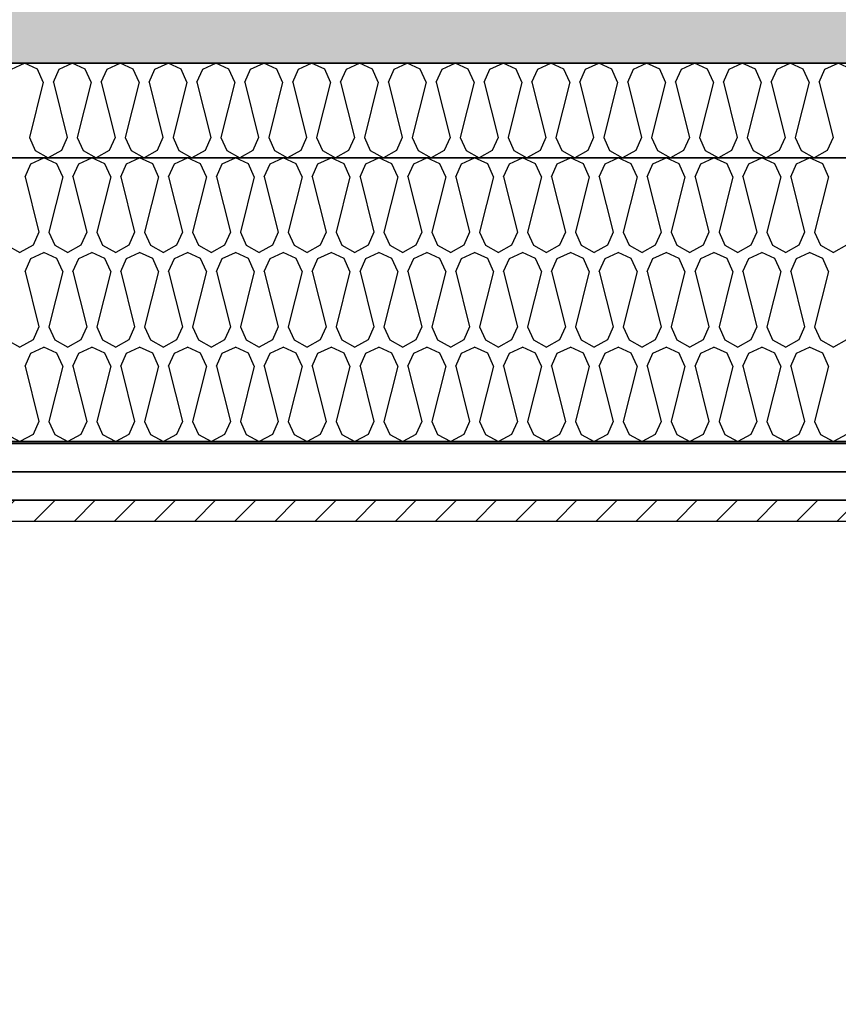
# Model space of a CAD drawing. Header units: millimetres. Extents: x -20520 to 12860, y -2780 to 10870.
# Tile 79 of 147: x -3249 to -2384, y 2025 to 3066. Entities that reach past the tile are written whole.
import ezdxf

# ---------------------------------------------------------------- set-up
doc = ezdxf.new("R2010")
doc.units = ezdxf.units.MM
doc.header["$LTSCALE"] = 0.5
doc.header["$MEASUREMENT"] = 0
doc.linetypes.add('PLINE', pattern=[0])
for name, color, linetype in [('222- Søyler  (Skravur)(Nye konstruksjoner)', 7, 'Continuous'), ('231- Bærende yttervegger (Skravur)(Nye konstruksjoner)', 7, 'Continuous'), ('251- Frittbærende dekker (Skravur)(Nye konstruksjoner)', 7, 'Continuous')]:
    doc.layers.add(name, color=color, linetype=linetype)

# ---------------------------------------------------------------- blocks, each defined once
blk = doc.blocks.new('*X12')
at = {"layer": '251- Frittbærende dekker (Skravur)(Nye konstruksjoner)', "linetype": 'PLINE'}
for p, q in [((-3237.6, 2913.5), (-3223.8, 2920)), ((-3210, 2913.5), (-3223.8, 2920)), ((-3187, 2913.5), (-3173.2, 2920)), ((-3159.4, 2913.5), (-3173.2, 2920)), ((-3136.4, 2913.5), (-3122.6, 2920)), ((-3108.8, 2913.5), (-3122.6, 2920)), ((-3085.8, 2913.5), (-3072, 2920)), ((-3058.2, 2913.5), (-3072, 2920)), ((-3035.2, 2913.5), (-3021.4, 2920)), ((-3007.6, 2913.5), (-3021.4, 2920)), ((-2984.7, 2913.5), (-2970.8, 2920)), ((-2957, 2913.5), (-2970.8, 2920)), ((-2934.1, 2913.5), (-2920.3, 2920)), ((-2906.4, 2913.5), (-2920.3, 2920)), ((-2883.5, 2913.5), (-2869.7, 2920)), ((-2855.9, 2913.5), (-2869.7, 2920)), ((-2832.9, 2913.5), (-2819.1, 2920)), ((-2805.3, 2913.5), (-2819.1, 2920)), ((-2782.3, 2913.5), (-2768.5, 2920)), ((-2754.7, 2913.5), (-2768.5, 2920)), ((-2731.7, 2913.5), (-2717.9, 2920)), ((-2704.1, 2913.5), (-2717.9, 2920)), ((-2681.1, 2913.5), (-2667.3, 2920)), ((-2653.5, 2913.5), (-2667.3, 2920)), ((-2630.5, 2913.5), (-2616.7, 2920)), ((-2602.9, 2913.5), (-2616.7, 2920)), ((-2580, 2913.5), (-2566.1, 2920)), ((-2552.3, 2913.5), (-2566.1, 2920)), ((-2529.4, 2913.5), (-2515.6, 2920)), ((-2501.7, 2913.5), (-2515.6, 2920)), ((-2478.8, 2913.5), (-2465, 2920)), ((-2451.2, 2913.5), (-2465, 2920)), ((-2428.2, 2913.5), (-2414.4, 2920)), ((-2400.6, 2913.5), (-2414.4, 2920)), ((-3243.7, 2899.9), (-3237.6, 2913.5)), ((-3203.8, 2899.9), (-3210, 2913.5)), ((-3193.2, 2899.9), (-3187, 2913.5)), ((-3153.2, 2899.9), (-3159.4, 2913.5)), ((-3142.6, 2899.9), (-3136.4, 2913.5)), ((-3102.6, 2899.9), (-3108.8, 2913.5)), ((-3092, 2899.9), (-3085.8, 2913.5)), ((-3052, 2899.9), (-3058.2, 2913.5)), ((-3041.4, 2899.9), (-3035.2, 2913.5)), ((-3001.4, 2899.9), (-3007.6, 2913.5)), ((-2990.8, 2899.9), (-2984.7, 2913.5)), ((-2950.9, 2899.9), (-2957, 2913.5)), ((-2940.2, 2899.9), (-2934.1, 2913.5)), ((-2900.3, 2899.9), (-2906.4, 2913.5)), ((-2889.6, 2899.9), (-2883.5, 2913.5)), ((-2849.7, 2899.9), (-2855.9, 2913.5)), ((-2839.1, 2899.9), (-2832.9, 2913.5)), ((-2799.1, 2899.9), (-2805.3, 2913.5)), ((-2788.5, 2899.9), (-2782.3, 2913.5)), ((-2748.5, 2899.9), (-2754.7, 2913.5)), ((-2737.9, 2899.9), (-2731.7, 2913.5)), ((-2697.9, 2899.9), (-2704.1, 2913.5)), ((-2687.3, 2899.9), (-2681.1, 2913.5)), ((-2647.3, 2899.9), (-2653.5, 2913.5)), ((-2636.7, 2899.9), (-2630.5, 2913.5)), ((-2596.8, 2899.9), (-2602.9, 2913.5)), ((-2586.1, 2899.9), (-2580, 2913.5)), ((-2546.2, 2899.9), (-2552.3, 2913.5)), ((-2535.5, 2899.9), (-2529.4, 2913.5)), ((-2495.6, 2899.9), (-2501.7, 2913.5)), ((-2485, 2899.9), (-2478.8, 2913.5)), ((-2445, 2899.9), (-2451.2, 2913.5)), ((-2434.4, 2899.9), (-2428.2, 2913.5)), ((-2394.4, 2899.9), (-2400.6, 2913.5)), ((-3243.7, 2899.9), (-3229.1, 2841.3)), ((-3203.8, 2899.9), (-3218.5, 2841.3)), ((-3193.2, 2899.9), (-3178.5, 2841.3)), ((-3153.2, 2899.9), (-3167.9, 2841.3)), ((-3142.6, 2899.9), (-3127.9, 2841.3)), ((-3102.6, 2899.9), (-3117.3, 2841.3)), ((-3092, 2899.9), (-3077.3, 2841.3)), ((-3052, 2899.9), (-3066.7, 2841.3)), ((-3041.4, 2899.9), (-3026.7, 2841.3)), ((-3001.4, 2899.9), (-3016.1, 2841.3)), ((-2990.8, 2899.9), (-2976.2, 2841.3)), ((-2950.9, 2899.9), (-2965.5, 2841.3)), ((-2940.2, 2899.9), (-2925.6, 2841.3)), ((-2900.3, 2899.9), (-2914.9, 2841.3)), ((-2889.6, 2899.9), (-2875, 2841.3)), ((-2849.7, 2899.9), (-2864.4, 2841.3)), ((-2839.1, 2899.9), (-2824.4, 2841.3)), ((-2799.1, 2899.9), (-2813.8, 2841.3)), ((-2788.5, 2899.9), (-2773.8, 2841.3)), ((-2748.5, 2899.9), (-2763.2, 2841.3)), ((-2737.9, 2899.9), (-2723.2, 2841.3)), ((-2697.9, 2899.9), (-2712.6, 2841.3)), ((-2687.3, 2899.9), (-2672.6, 2841.3)), ((-2647.3, 2899.9), (-2662, 2841.3)), ((-2636.7, 2899.9), (-2622, 2841.3)), ((-2596.8, 2899.9), (-2611.4, 2841.3)), ((-2586.1, 2899.9), (-2571.5, 2841.3)), ((-2546.2, 2899.9), (-2560.8, 2841.3)), ((-2535.5, 2899.9), (-2520.9, 2841.3)), ((-2495.6, 2899.9), (-2510.2, 2841.3)), ((-2485, 2899.9), (-2470.3, 2841.3)), ((-2445, 2899.9), (-2459.7, 2841.3)), ((-2434.4, 2899.9), (-2419.7, 2841.3)), ((-2394.4, 2899.9), (-2409.1, 2841.3)), ((-3229.1, 2841.3), (-3235.2, 2827.7)), ((-3218.5, 2841.3), (-3212.3, 2827.7)), ((-3178.5, 2841.3), (-3184.7, 2827.7)), ((-3167.9, 2841.3), (-3161.7, 2827.7)), ((-3127.9, 2841.3), (-3134.1, 2827.7)), ((-3117.3, 2841.3), (-3111.1, 2827.7)), ((-3077.3, 2841.3), (-3083.5, 2827.7)), ((-3066.7, 2841.3), (-3060.5, 2827.7)), ((-3026.7, 2841.3), (-3032.9, 2827.7)), ((-3016.1, 2841.3), (-3009.9, 2827.7)), ((-2976.2, 2841.3), (-2982.3, 2827.7)), ((-2965.5, 2841.3), (-2959.4, 2827.7)), ((-2925.6, 2841.3), (-2931.7, 2827.7)), ((-2914.9, 2841.3), (-2908.8, 2827.7)), ((-2875, 2841.3), (-2881.1, 2827.7)), ((-2864.4, 2841.3), (-2858.2, 2827.7)), ((-2824.4, 2841.3), (-2830.6, 2827.7)), ((-2813.8, 2841.3), (-2807.6, 2827.7)), ((-2773.8, 2841.3), (-2780, 2827.7)), ((-2763.2, 2841.3), (-2757, 2827.7)), ((-2723.2, 2841.3), (-2729.4, 2827.7)), ((-2712.6, 2841.3), (-2706.4, 2827.7)), ((-2672.6, 2841.3), (-2678.8, 2827.7)), ((-2662, 2841.3), (-2655.8, 2827.7)), ((-2622, 2841.3), (-2628.2, 2827.7)), ((-2611.4, 2841.3), (-2605.3, 2827.7)), ((-2571.5, 2841.3), (-2577.6, 2827.7)), ((-2560.8, 2841.3), (-2554.7, 2827.7)), ((-2520.9, 2841.3), (-2527, 2827.7)), ((-2510.2, 2841.3), (-2504.1, 2827.7)), ((-2470.3, 2841.3), (-2476.5, 2827.7)), ((-2459.7, 2841.3), (-2453.5, 2827.7)), ((-2419.7, 2841.3), (-2425.9, 2827.7)), ((-2409.1, 2841.3), (-2402.9, 2827.7)), ((-3262.9, 2827.7), (-3249.1, 2820)), ((-3235.2, 2827.7), (-3249.1, 2820)), ((-3237.6, 2813.5), (-3223.8, 2820)), ((-3210, 2813.5), (-3223.8, 2820)), ((-3212.3, 2827.7), (-3198.5, 2820)), ((-3184.7, 2827.7), (-3198.5, 2820)), ((-3187, 2813.5), (-3173.2, 2820)), ((-3159.4, 2813.5), (-3173.2, 2820)), ((-3161.7, 2827.7), (-3147.9, 2820)), ((-3134.1, 2827.7), (-3147.9, 2820)), ((-3136.4, 2813.5), (-3122.6, 2820)), ((-3108.8, 2813.5), (-3122.6, 2820)), ((-3111.1, 2827.7), (-3097.3, 2820)), ((-3083.5, 2827.7), (-3097.3, 2820)), ((-3085.8, 2813.5), (-3072, 2820)), ((-3058.2, 2813.5), (-3072, 2820)), ((-3060.5, 2827.7), (-3046.7, 2820)), ((-3032.9, 2827.7), (-3046.7, 2820)), ((-3035.2, 2813.5), (-3021.4, 2820)), ((-3007.6, 2813.5), (-3021.4, 2820)), ((-3009.9, 2827.7), (-2996.1, 2820)), ((-2982.3, 2827.7), (-2996.1, 2820)), ((-2984.7, 2813.5), (-2970.8, 2820)), ((-2957, 2813.5), (-2970.8, 2820)), ((-2959.4, 2827.7), (-2945.5, 2820)), ((-2931.7, 2827.7), (-2945.5, 2820)), ((-2934.1, 2813.5), (-2920.3, 2820)), ((-2906.4, 2813.5), (-2920.3, 2820)), ((-2908.8, 2827.7), (-2895, 2820)), ((-2881.1, 2827.7), (-2895, 2820)), ((-2883.5, 2813.5), (-2869.7, 2820)), ((-2855.9, 2813.5), (-2869.7, 2820)), ((-2858.2, 2827.7), (-2844.4, 2820)), ((-2830.6, 2827.7), (-2844.4, 2820)), ((-2832.9, 2813.5), (-2819.1, 2820)), ((-2805.3, 2813.5), (-2819.1, 2820)), ((-2807.6, 2827.7), (-2793.8, 2820)), ((-2780, 2827.7), (-2793.8, 2820)), ((-2782.3, 2813.5), (-2768.5, 2820)), ((-2754.7, 2813.5), (-2768.5, 2820)), ((-2757, 2827.7), (-2743.2, 2820)), ((-2729.4, 2827.7), (-2743.2, 2820)), ((-2731.7, 2813.5), (-2717.9, 2820)), ((-2704.1, 2813.5), (-2717.9, 2820)), ((-2706.4, 2827.7), (-2692.6, 2820)), ((-2678.8, 2827.7), (-2692.6, 2820)), ((-2681.1, 2813.5), (-2667.3, 2820)), ((-2653.5, 2813.5), (-2667.3, 2820)), ((-2655.8, 2827.7), (-2642, 2820)), ((-2628.2, 2827.7), (-2642, 2820)), ((-2630.5, 2813.5), (-2616.7, 2820)), ((-2602.9, 2813.5), (-2616.7, 2820)), ((-2605.3, 2827.7), (-2591.4, 2820)), ((-2577.6, 2827.7), (-2591.4, 2820)), ((-2580, 2813.5), (-2566.1, 2820)), ((-2552.3, 2813.5), (-2566.1, 2820)), ((-2554.7, 2827.7), (-2540.9, 2820)), ((-2527, 2827.7), (-2540.9, 2820)), ((-2529.4, 2813.5), (-2515.6, 2820)), ((-2501.7, 2813.5), (-2515.6, 2820)), ((-2504.1, 2827.7), (-2490.3, 2820)), ((-2476.5, 2827.7), (-2490.3, 2820)), ((-2478.8, 2813.5), (-2465, 2820)), ((-2451.2, 2813.5), (-2465, 2820)), ((-2453.5, 2827.7), (-2439.7, 2820)), ((-2425.9, 2827.7), (-2439.7, 2820)), ((-2428.2, 2813.5), (-2414.4, 2820)), ((-2400.6, 2813.5), (-2414.4, 2820)), ((-2402.9, 2827.7), (-2389.1, 2820)), ((-2375.3, 2827.7), (-2389.1, 2820)), ((-3243.7, 2799.9), (-3237.6, 2813.5)), ((-3203.8, 2799.9), (-3210, 2813.5)), ((-3193.2, 2799.9), (-3187, 2813.5)), ((-3153.2, 2799.9), (-3159.4, 2813.5)), ((-3142.6, 2799.9), (-3136.4, 2813.5)), ((-3102.6, 2799.9), (-3108.8, 2813.5)), ((-3092, 2799.9), (-3085.8, 2813.5)), ((-3052, 2799.9), (-3058.2, 2813.5)), ((-3041.4, 2799.9), (-3035.2, 2813.5)), ((-3001.4, 2799.9), (-3007.6, 2813.5)), ((-2990.8, 2799.9), (-2984.7, 2813.5)), ((-2950.9, 2799.9), (-2957, 2813.5)), ((-2940.2, 2799.9), (-2934.1, 2813.5)), ((-2900.3, 2799.9), (-2906.4, 2813.5)), ((-2889.6, 2799.9), (-2883.5, 2813.5)), ((-2849.7, 2799.9), (-2855.9, 2813.5)), ((-2839.1, 2799.9), (-2832.9, 2813.5)), ((-2799.1, 2799.9), (-2805.3, 2813.5)), ((-2788.5, 2799.9), (-2782.3, 2813.5)), ((-2748.5, 2799.9), (-2754.7, 2813.5)), ((-2737.9, 2799.9), (-2731.7, 2813.5)), ((-2697.9, 2799.9), (-2704.1, 2813.5)), ((-2687.3, 2799.9), (-2681.1, 2813.5)), ((-2647.3, 2799.9), (-2653.5, 2813.5)), ((-2636.7, 2799.9), (-2630.5, 2813.5)), ((-2596.8, 2799.9), (-2602.9, 2813.5)), ((-2586.1, 2799.9), (-2580, 2813.5)), ((-2546.2, 2799.9), (-2552.3, 2813.5)), ((-2535.5, 2799.9), (-2529.4, 2813.5)), ((-2495.6, 2799.9), (-2501.7, 2813.5)), ((-2485, 2799.9), (-2478.8, 2813.5)), ((-2445, 2799.9), (-2451.2, 2813.5)), ((-2434.4, 2799.9), (-2428.2, 2813.5)), ((-2394.4, 2799.9), (-2400.6, 2813.5)), ((-3243.7, 2799.9), (-3229.1, 2741.3)), ((-3203.8, 2799.9), (-3218.5, 2741.3)), ((-3193.2, 2799.9), (-3178.5, 2741.3)), ((-3153.2, 2799.9), (-3167.9, 2741.3)), ((-3142.6, 2799.9), (-3127.9, 2741.3)), ((-3102.6, 2799.9), (-3117.3, 2741.3)), ((-3092, 2799.9), (-3077.3, 2741.3)), ((-3052, 2799.9), (-3066.7, 2741.3)), ((-3041.4, 2799.9), (-3026.7, 2741.3)), ((-3001.4, 2799.9), (-3016.1, 2741.3)), ((-2990.8, 2799.9), (-2976.2, 2741.3)), ((-2950.9, 2799.9), (-2965.5, 2741.3)), ((-2940.2, 2799.9), (-2925.6, 2741.3)), ((-2900.3, 2799.9), (-2914.9, 2741.3)), ((-2889.6, 2799.9), (-2875, 2741.3)), ((-2849.7, 2799.9), (-2864.4, 2741.3)), ((-2839.1, 2799.9), (-2824.4, 2741.3)), ((-2799.1, 2799.9), (-2813.8, 2741.3)), ((-2788.5, 2799.9), (-2773.8, 2741.3)), ((-2748.5, 2799.9), (-2763.2, 2741.3)), ((-2737.9, 2799.9), (-2723.2, 2741.3)), ((-2697.9, 2799.9), (-2712.6, 2741.3)), ((-2687.3, 2799.9), (-2672.6, 2741.3)), ((-2647.3, 2799.9), (-2662, 2741.3)), ((-2636.7, 2799.9), (-2622, 2741.3)), ((-2596.8, 2799.9), (-2611.4, 2741.3)), ((-2586.1, 2799.9), (-2571.5, 2741.3)), ((-2546.2, 2799.9), (-2560.8, 2741.3)), ((-2535.5, 2799.9), (-2520.9, 2741.3)), ((-2495.6, 2799.9), (-2510.2, 2741.3)), ((-2485, 2799.9), (-2470.3, 2741.3)), ((-2445, 2799.9), (-2459.7, 2741.3)), ((-2434.4, 2799.9), (-2419.7, 2741.3)), ((-2394.4, 2799.9), (-2409.1, 2741.3)), ((-3229.1, 2741.3), (-3235.2, 2727.7)), ((-3218.5, 2741.3), (-3212.3, 2727.7)), ((-3178.5, 2741.3), (-3184.7, 2727.7)), ((-3167.9, 2741.3), (-3161.7, 2727.7)), ((-3127.9, 2741.3), (-3134.1, 2727.7)), ((-3117.3, 2741.3), (-3111.1, 2727.7)), ((-3077.3, 2741.3), (-3083.5, 2727.7)), ((-3066.7, 2741.3), (-3060.5, 2727.7)), ((-3026.7, 2741.3), (-3032.9, 2727.7)), ((-3016.1, 2741.3), (-3009.9, 2727.7)), ((-2976.2, 2741.3), (-2982.3, 2727.7)), ((-2965.5, 2741.3), (-2959.4, 2727.7)), ((-2925.6, 2741.3), (-2931.7, 2727.7)), ((-2914.9, 2741.3), (-2908.8, 2727.7)), ((-2875, 2741.3), (-2881.1, 2727.7)), ((-2864.4, 2741.3), (-2858.2, 2727.7)), ((-2824.4, 2741.3), (-2830.6, 2727.7)), ((-2813.8, 2741.3), (-2807.6, 2727.7)), ((-2773.8, 2741.3), (-2780, 2727.7)), ((-2763.2, 2741.3), (-2757, 2727.7)), ((-2723.2, 2741.3), (-2729.4, 2727.7)), ((-2712.6, 2741.3), (-2706.4, 2727.7)), ((-2672.6, 2741.3), (-2678.8, 2727.7)), ((-2662, 2741.3), (-2655.8, 2727.7)), ((-2622, 2741.3), (-2628.2, 2727.7)), ((-2611.4, 2741.3), (-2605.3, 2727.7)), ((-2571.5, 2741.3), (-2577.6, 2727.7)), ((-2560.8, 2741.3), (-2554.7, 2727.7)), ((-2520.9, 2741.3), (-2527, 2727.7)), ((-2510.2, 2741.3), (-2504.1, 2727.7)), ((-2470.3, 2741.3), (-2476.5, 2727.7)), ((-2459.7, 2741.3), (-2453.5, 2727.7)), ((-2419.7, 2741.3), (-2425.9, 2727.7)), ((-2409.1, 2741.3), (-2402.9, 2727.7)), ((-3262.9, 2727.7), (-3249.1, 2720)), ((-3235.2, 2727.7), (-3249.1, 2720)), ((-3212.3, 2727.7), (-3198.5, 2720)), ((-3184.7, 2727.7), (-3198.5, 2720)), ((-3161.7, 2727.7), (-3147.9, 2720)), ((-3134.1, 2727.7), (-3147.9, 2720)), ((-3111.1, 2727.7), (-3097.3, 2720)), ((-3083.5, 2727.7), (-3097.3, 2720)), ((-3060.5, 2727.7), (-3046.7, 2720)), ((-3032.9, 2727.7), (-3046.7, 2720)), ((-3009.9, 2727.7), (-2996.1, 2720)), ((-2982.3, 2727.7), (-2996.1, 2720)), ((-2959.4, 2727.7), (-2945.5, 2720)), ((-2931.7, 2727.7), (-2945.5, 2720)), ((-2908.8, 2727.7), (-2895, 2720)), ((-2881.1, 2727.7), (-2895, 2720)), ((-2858.2, 2727.7), (-2844.4, 2720)), ((-2830.6, 2727.7), (-2844.4, 2720)), ((-2807.6, 2727.7), (-2793.8, 2720)), ((-2780, 2727.7), (-2793.8, 2720)), ((-2757, 2727.7), (-2743.2, 2720)), ((-2729.4, 2727.7), (-2743.2, 2720)), ((-2706.4, 2727.7), (-2692.6, 2720)), ((-2678.8, 2727.7), (-2692.6, 2720)), ((-2655.8, 2727.7), (-2642, 2720)), ((-2628.2, 2727.7), (-2642, 2720)), ((-2605.3, 2727.7), (-2591.4, 2720)), ((-2577.6, 2727.7), (-2591.4, 2720)), ((-2554.7, 2727.7), (-2540.9, 2720)), ((-2527, 2727.7), (-2540.9, 2720)), ((-2504.1, 2727.7), (-2490.3, 2720)), ((-2476.5, 2727.7), (-2490.3, 2720)), ((-2453.5, 2727.7), (-2439.7, 2720)), ((-2425.9, 2727.7), (-2439.7, 2720)), ((-2402.9, 2727.7), (-2389.1, 2720)), ((-2375.3, 2727.7), (-2389.1, 2720)), ((-3237.6, 2713.5), (-3223.8, 2720)), ((-3210, 2713.5), (-3223.8, 2720)), ((-3187, 2713.5), (-3173.2, 2720)), ((-3159.4, 2713.5), (-3173.2, 2720)), ((-3136.4, 2713.5), (-3122.6, 2720)), ((-3108.8, 2713.5), (-3122.6, 2720)), ((-3085.8, 2713.5), (-3072, 2720)), ((-3058.2, 2713.5), (-3072, 2720)), ((-3035.2, 2713.5), (-3021.4, 2720)), ((-3007.6, 2713.5), (-3021.4, 2720)), ((-2984.7, 2713.5), (-2970.8, 2720)), ((-2957, 2713.5), (-2970.8, 2720)), ((-2934.1, 2713.5), (-2920.3, 2720)), ((-2906.4, 2713.5), (-2920.3, 2720)), ((-2883.5, 2713.5), (-2869.7, 2720)), ((-2855.9, 2713.5), (-2869.7, 2720)), ((-2832.9, 2713.5), (-2819.1, 2720)), ((-2805.3, 2713.5), (-2819.1, 2720)), ((-2782.3, 2713.5), (-2768.5, 2720)), ((-2754.7, 2713.5), (-2768.5, 2720)), ((-2731.7, 2713.5), (-2717.9, 2720)), ((-2704.1, 2713.5), (-2717.9, 2720)), ((-2681.1, 2713.5), (-2667.3, 2720)), ((-2653.5, 2713.5), (-2667.3, 2720)), ((-2630.5, 2713.5), (-2616.7, 2720)), ((-2602.9, 2713.5), (-2616.7, 2720)), ((-2580, 2713.5), (-2566.1, 2720)), ((-2552.3, 2713.5), (-2566.1, 2720)), ((-2529.4, 2713.5), (-2515.6, 2720)), ((-2501.7, 2713.5), (-2515.6, 2720)), ((-2478.8, 2713.5), (-2465, 2720)), ((-2451.2, 2713.5), (-2465, 2720)), ((-2428.2, 2713.5), (-2414.4, 2720)), ((-2400.6, 2713.5), (-2414.4, 2720)), ((-3243.7, 2699.9), (-3237.6, 2713.5)), ((-3203.8, 2699.9), (-3210, 2713.5)), ((-3193.2, 2699.9), (-3187, 2713.5)), ((-3153.2, 2699.9), (-3159.4, 2713.5)), ((-3142.6, 2699.9), (-3136.4, 2713.5)), ((-3102.6, 2699.9), (-3108.8, 2713.5)), ((-3092, 2699.9), (-3085.8, 2713.5)), ((-3052, 2699.9), (-3058.2, 2713.5)), ((-3041.4, 2699.9), (-3035.2, 2713.5)), ((-3001.4, 2699.9), (-3007.6, 2713.5)), ((-2990.8, 2699.9), (-2984.7, 2713.5)), ((-2950.9, 2699.9), (-2957, 2713.5)), ((-2940.2, 2699.9), (-2934.1, 2713.5)), ((-2900.3, 2699.9), (-2906.4, 2713.5)), ((-2889.6, 2699.9), (-2883.5, 2713.5)), ((-2849.7, 2699.9), (-2855.9, 2713.5)), ((-2839.1, 2699.9), (-2832.9, 2713.5)), ((-2799.1, 2699.9), (-2805.3, 2713.5)), ((-2788.5, 2699.9), (-2782.3, 2713.5)), ((-2748.5, 2699.9), (-2754.7, 2713.5)), ((-2737.9, 2699.9), (-2731.7, 2713.5)), ((-2697.9, 2699.9), (-2704.1, 2713.5)), ((-2687.3, 2699.9), (-2681.1, 2713.5)), ((-2647.3, 2699.9), (-2653.5, 2713.5)), ((-2636.7, 2699.9), (-2630.5, 2713.5)), ((-2596.8, 2699.9), (-2602.9, 2713.5)), ((-2586.1, 2699.9), (-2580, 2713.5)), ((-2546.2, 2699.9), (-2552.3, 2713.5)), ((-2535.5, 2699.9), (-2529.4, 2713.5)), ((-2495.6, 2699.9), (-2501.7, 2713.5)), ((-2485, 2699.9), (-2478.8, 2713.5)), ((-2445, 2699.9), (-2451.2, 2713.5)), ((-2434.4, 2699.9), (-2428.2, 2713.5)), ((-2394.4, 2699.9), (-2400.6, 2713.5)), ((-3243.7, 2699.9), (-3229.1, 2641.3)), ((-3203.8, 2699.9), (-3218.5, 2641.3)), ((-3193.2, 2699.9), (-3178.5, 2641.3)), ((-3153.2, 2699.9), (-3167.9, 2641.3)), ((-3142.6, 2699.9), (-3127.9, 2641.3)), ((-3102.6, 2699.9), (-3117.3, 2641.3)), ((-3092, 2699.9), (-3077.3, 2641.3)), ((-3052, 2699.9), (-3066.7, 2641.3)), ((-3041.4, 2699.9), (-3026.7, 2641.3)), ((-3001.4, 2699.9), (-3016.1, 2641.3)), ((-2990.8, 2699.9), (-2976.2, 2641.3)), ((-2950.9, 2699.9), (-2965.5, 2641.3)), ((-2940.2, 2699.9), (-2925.6, 2641.3)), ((-2900.3, 2699.9), (-2914.9, 2641.3)), ((-2889.6, 2699.9), (-2875, 2641.3)), ((-2849.7, 2699.9), (-2864.4, 2641.3)), ((-2839.1, 2699.9), (-2824.4, 2641.3)), ((-2799.1, 2699.9), (-2813.8, 2641.3)), ((-2788.5, 2699.9), (-2773.8, 2641.3)), ((-2748.5, 2699.9), (-2763.2, 2641.3)), ((-2737.9, 2699.9), (-2723.2, 2641.3)), ((-2697.9, 2699.9), (-2712.6, 2641.3)), ((-2687.3, 2699.9), (-2672.6, 2641.3)), ((-2647.3, 2699.9), (-2662, 2641.3)), ((-2636.7, 2699.9), (-2622, 2641.3)), ((-2596.8, 2699.9), (-2611.4, 2641.3)), ((-2586.1, 2699.9), (-2571.5, 2641.3)), ((-2546.2, 2699.9), (-2560.8, 2641.3)), ((-2535.5, 2699.9), (-2520.9, 2641.3)), ((-2495.6, 2699.9), (-2510.2, 2641.3)), ((-2485, 2699.9), (-2470.3, 2641.3)), ((-2445, 2699.9), (-2459.7, 2641.3)), ((-2434.4, 2699.9), (-2419.7, 2641.3)), ((-2394.4, 2699.9), (-2409.1, 2641.3)), ((-3229.1, 2641.3), (-3235.2, 2627.7)), ((-3218.5, 2641.3), (-3212.3, 2627.7)), ((-3178.5, 2641.3), (-3184.7, 2627.7)), ((-3167.9, 2641.3), (-3161.7, 2627.7)), ((-3127.9, 2641.3), (-3134.1, 2627.7)), ((-3117.3, 2641.3), (-3111.1, 2627.7)), ((-3077.3, 2641.3), (-3083.5, 2627.7)), ((-3066.7, 2641.3), (-3060.5, 2627.7)), ((-3026.7, 2641.3), (-3032.9, 2627.7)), ((-3016.1, 2641.3), (-3009.9, 2627.7)), ((-2976.2, 2641.3), (-2982.3, 2627.7)), ((-2965.5, 2641.3), (-2959.4, 2627.7)), ((-2925.6, 2641.3), (-2931.7, 2627.7)), ((-2914.9, 2641.3), (-2908.8, 2627.7)), ((-2875, 2641.3), (-2881.1, 2627.7)), ((-2864.4, 2641.3), (-2858.2, 2627.7)), ((-2824.4, 2641.3), (-2830.6, 2627.7)), ((-2813.8, 2641.3), (-2807.6, 2627.7)), ((-2773.8, 2641.3), (-2780, 2627.7)), ((-2763.2, 2641.3), (-2757, 2627.7)), ((-2723.2, 2641.3), (-2729.4, 2627.7)), ((-2712.6, 2641.3), (-2706.4, 2627.7)), ((-2672.6, 2641.3), (-2678.8, 2627.7)), ((-2662, 2641.3), (-2655.8, 2627.7)), ((-2622, 2641.3), (-2628.2, 2627.7)), ((-2611.4, 2641.3), (-2605.3, 2627.7)), ((-2571.5, 2641.3), (-2577.6, 2627.7)), ((-2560.8, 2641.3), (-2554.7, 2627.7)), ((-2520.9, 2641.3), (-2527, 2627.7)), ((-2510.2, 2641.3), (-2504.1, 2627.7)), ((-2470.3, 2641.3), (-2476.5, 2627.7)), ((-2459.7, 2641.3), (-2453.5, 2627.7)), ((-2419.7, 2641.3), (-2425.9, 2627.7)), ((-2409.1, 2641.3), (-2402.9, 2627.7)), ((-3262.9, 2627.7), (-3249.1, 2620)), ((-3235.2, 2627.7), (-3249.1, 2620)), ((-3212.3, 2627.7), (-3198.5, 2620)), ((-3184.7, 2627.7), (-3198.5, 2620)), ((-3161.7, 2627.7), (-3147.9, 2620)), ((-3134.1, 2627.7), (-3147.9, 2620)), ((-3111.1, 2627.7), (-3097.3, 2620)), ((-3083.5, 2627.7), (-3097.3, 2620)), ((-3060.5, 2627.7), (-3046.7, 2620)), ((-3032.9, 2627.7), (-3046.7, 2620)), ((-3009.9, 2627.7), (-2996.1, 2620)), ((-2982.3, 2627.7), (-2996.1, 2620)), ((-2959.4, 2627.7), (-2945.5, 2620)), ((-2931.7, 2627.7), (-2945.5, 2620)), ((-2908.8, 2627.7), (-2895, 2620)), ((-2881.1, 2627.7), (-2895, 2620)), ((-2858.2, 2627.7), (-2844.4, 2620)), ((-2830.6, 2627.7), (-2844.4, 2620)), ((-2807.6, 2627.7), (-2793.8, 2620)), ((-2780, 2627.7), (-2793.8, 2620)), ((-2757, 2627.7), (-2743.2, 2620)), ((-2729.4, 2627.7), (-2743.2, 2620)), ((-2706.4, 2627.7), (-2692.6, 2620)), ((-2678.8, 2627.7), (-2692.6, 2620)), ((-2655.8, 2627.7), (-2642, 2620)), ((-2628.2, 2627.7), (-2642, 2620)), ((-2605.3, 2627.7), (-2591.4, 2620)), ((-2577.6, 2627.7), (-2591.4, 2620)), ((-2554.7, 2627.7), (-2540.9, 2620)), ((-2527, 2627.7), (-2540.9, 2620)), ((-2504.1, 2627.7), (-2490.3, 2620)), ((-2476.5, 2627.7), (-2490.3, 2620)), ((-2453.5, 2627.7), (-2439.7, 2620)), ((-2425.9, 2627.7), (-2439.7, 2620)), ((-2402.9, 2627.7), (-2389.1, 2620)), ((-2375.3, 2627.7), (-2389.1, 2620))]:
    blk.add_line(p, q, dxfattribs=at)
blk = doc.blocks.new('*X17')
at = {"layer": '251- Frittbærende dekker (Skravur)(Nye konstruksjoner)', "linetype": 'PLINE'}
for p, q in [((-3258.2, 3013.5), (-3244.4, 3020)), ((-3230.6, 3013.5), (-3244.4, 3020)), ((-3207.6, 3013.5), (-3193.8, 3020)), ((-3180, 3013.5), (-3193.8, 3020)), ((-3157, 3013.5), (-3143.2, 3020)), ((-3129.4, 3013.5), (-3143.2, 3020)), ((-3106.4, 3013.5), (-3092.6, 3020)), ((-3078.8, 3013.5), (-3092.6, 3020)), ((-3055.9, 3013.5), (-3042, 3020)), ((-3028.2, 3013.5), (-3042, 3020)), ((-3005.3, 3013.5), (-2991.4, 3020)), ((-2977.6, 3013.5), (-2991.4, 3020)), ((-2954.7, 3013.5), (-2940.9, 3020)), ((-2927, 3013.5), (-2940.9, 3020)), ((-2904.1, 3013.5), (-2890.3, 3020)), ((-2876.5, 3013.5), (-2890.3, 3020)), ((-2853.5, 3013.5), (-2839.7, 3020)), ((-2825.9, 3013.5), (-2839.7, 3020)), ((-2802.9, 3013.5), (-2789.1, 3020)), ((-2775.3, 3013.5), (-2789.1, 3020)), ((-2752.3, 3013.5), (-2738.5, 3020)), ((-2724.7, 3013.5), (-2738.5, 3020)), ((-2701.7, 3013.5), (-2687.9, 3020)), ((-2674.1, 3013.5), (-2687.9, 3020)), ((-2651.2, 3013.5), (-2637.3, 3020)), ((-2623.5, 3013.5), (-2637.3, 3020)), ((-2600.6, 3013.5), (-2586.8, 3020)), ((-2572.9, 3013.5), (-2586.8, 3020)), ((-2550, 3013.5), (-2536.2, 3020)), ((-2522.4, 3013.5), (-2536.2, 3020)), ((-2499.4, 3013.5), (-2485.6, 3020)), ((-2471.8, 3013.5), (-2485.6, 3020)), ((-2448.8, 3013.5), (-2435, 3020)), ((-2421.2, 3013.5), (-2435, 3020)), ((-2398.2, 3013.5), (-2384.4, 3020)), ((-2370.6, 3013.5), (-2384.4, 3020)), ((-3224.4, 2999.9), (-3230.6, 3013.5)), ((-3213.8, 2999.9), (-3207.6, 3013.5)), ((-3173.8, 2999.9), (-3180, 3013.5)), ((-3163.2, 2999.9), (-3157, 3013.5)), ((-3123.2, 2999.9), (-3129.4, 3013.5)), ((-3112.6, 2999.9), (-3106.4, 3013.5)), ((-3072.6, 2999.9), (-3078.8, 3013.5)), ((-3062, 2999.9), (-3055.9, 3013.5)), ((-3022.1, 2999.9), (-3028.2, 3013.5)), ((-3011.4, 2999.9), (-3005.3, 3013.5)), ((-2971.5, 2999.9), (-2977.6, 3013.5)), ((-2960.8, 2999.9), (-2954.7, 3013.5)), ((-2920.9, 2999.9), (-2927, 3013.5)), ((-2910.3, 2999.9), (-2904.1, 3013.5)), ((-2870.3, 2999.9), (-2876.5, 3013.5)), ((-2859.7, 2999.9), (-2853.5, 3013.5)), ((-2819.7, 2999.9), (-2825.9, 3013.5)), ((-2809.1, 2999.9), (-2802.9, 3013.5)), ((-2769.1, 2999.9), (-2775.3, 3013.5)), ((-2758.5, 2999.9), (-2752.3, 3013.5)), ((-2718.5, 2999.9), (-2724.7, 3013.5)), ((-2707.9, 2999.9), (-2701.7, 3013.5)), ((-2668, 2999.9), (-2674.1, 3013.5)), ((-2657.3, 2999.9), (-2651.2, 3013.5)), ((-2617.4, 2999.9), (-2623.5, 3013.5)), ((-2606.7, 2999.9), (-2600.6, 3013.5)), ((-2566.8, 2999.9), (-2572.9, 3013.5)), ((-2556.2, 2999.9), (-2550, 3013.5)), ((-2516.2, 2999.9), (-2522.4, 3013.5)), ((-2505.6, 2999.9), (-2499.4, 3013.5)), ((-2465.6, 2999.9), (-2471.8, 3013.5)), ((-2455, 2999.9), (-2448.8, 3013.5)), ((-2415, 2999.9), (-2421.2, 3013.5)), ((-2404.4, 2999.9), (-2398.2, 3013.5)), ((-3224.4, 2999.9), (-3239.1, 2941.3)), ((-3213.8, 2999.9), (-3199.1, 2941.3)), ((-3173.8, 2999.9), (-3188.5, 2941.3)), ((-3163.2, 2999.9), (-3148.5, 2941.3)), ((-3123.2, 2999.9), (-3137.9, 2941.3)), ((-3112.6, 2999.9), (-3097.9, 2941.3)), ((-3072.6, 2999.9), (-3087.3, 2941.3)), ((-3062, 2999.9), (-3047.3, 2941.3)), ((-3022.1, 2999.9), (-3036.7, 2941.3)), ((-3011.4, 2999.9), (-2996.8, 2941.3)), ((-2971.5, 2999.9), (-2986.1, 2941.3)), ((-2960.8, 2999.9), (-2946.2, 2941.3)), ((-2920.9, 2999.9), (-2935.5, 2941.3)), ((-2910.3, 2999.9), (-2895.6, 2941.3)), ((-2870.3, 2999.9), (-2885, 2941.3)), ((-2859.7, 2999.9), (-2845, 2941.3)), ((-2819.7, 2999.9), (-2834.4, 2941.3)), ((-2809.1, 2999.9), (-2794.4, 2941.3)), ((-2769.1, 2999.9), (-2783.8, 2941.3)), ((-2758.5, 2999.9), (-2743.8, 2941.3)), ((-2718.5, 2999.9), (-2733.2, 2941.3)), ((-2707.9, 2999.9), (-2693.2, 2941.3)), ((-2668, 2999.9), (-2682.6, 2941.3)), ((-2657.3, 2999.9), (-2642.7, 2941.3)), ((-2617.4, 2999.9), (-2632, 2941.3)), ((-2606.7, 2999.9), (-2592.1, 2941.3)), ((-2566.8, 2999.9), (-2581.4, 2941.3)), ((-2556.2, 2999.9), (-2541.5, 2941.3)), ((-2516.2, 2999.9), (-2530.9, 2941.3)), ((-2505.6, 2999.9), (-2490.9, 2941.3)), ((-2465.6, 2999.9), (-2480.3, 2941.3)), ((-2455, 2999.9), (-2440.3, 2941.3)), ((-2415, 2999.9), (-2429.7, 2941.3)), ((-2404.4, 2999.9), (-2389.7, 2941.3)), ((-3239.1, 2941.3), (-3232.9, 2927.7)), ((-3199.1, 2941.3), (-3205.3, 2927.7)), ((-3188.5, 2941.3), (-3182.3, 2927.7)), ((-3148.5, 2941.3), (-3154.7, 2927.7)), ((-3137.9, 2941.3), (-3131.7, 2927.7)), ((-3097.9, 2941.3), (-3104.1, 2927.7)), ((-3087.3, 2941.3), (-3081.1, 2927.7)), ((-3047.3, 2941.3), (-3053.5, 2927.7)), ((-3036.7, 2941.3), (-3030.6, 2927.7)), ((-2996.8, 2941.3), (-3002.9, 2927.7)), ((-2986.1, 2941.3), (-2980, 2927.7)), ((-2946.2, 2941.3), (-2952.3, 2927.7)), ((-2935.5, 2941.3), (-2929.4, 2927.7)), ((-2895.6, 2941.3), (-2901.8, 2927.7)), ((-2885, 2941.3), (-2878.8, 2927.7)), ((-2845, 2941.3), (-2851.2, 2927.7)), ((-2834.4, 2941.3), (-2828.2, 2927.7)), ((-2794.4, 2941.3), (-2800.6, 2927.7)), ((-2783.8, 2941.3), (-2777.6, 2927.7)), ((-2743.8, 2941.3), (-2750, 2927.7)), ((-2733.2, 2941.3), (-2727, 2927.7)), ((-2693.2, 2941.3), (-2699.4, 2927.7)), ((-2682.6, 2941.3), (-2676.5, 2927.7)), ((-2642.7, 2941.3), (-2648.8, 2927.7)), ((-2632, 2941.3), (-2625.9, 2927.7)), ((-2592.1, 2941.3), (-2598.2, 2927.7)), ((-2581.4, 2941.3), (-2575.3, 2927.7)), ((-2541.5, 2941.3), (-2547.7, 2927.7)), ((-2530.9, 2941.3), (-2524.7, 2927.7)), ((-2490.9, 2941.3), (-2497.1, 2927.7)), ((-2480.3, 2941.3), (-2474.1, 2927.7)), ((-2440.3, 2941.3), (-2446.5, 2927.7)), ((-2429.7, 2941.3), (-2423.5, 2927.7)), ((-2389.7, 2941.3), (-2395.9, 2927.7)), ((-3232.9, 2927.7), (-3219.1, 2920)), ((-3205.3, 2927.7), (-3219.1, 2920)), ((-3182.3, 2927.7), (-3168.5, 2920)), ((-3154.7, 2927.7), (-3168.5, 2920)), ((-3131.7, 2927.7), (-3117.9, 2920)), ((-3104.1, 2927.7), (-3117.9, 2920)), ((-3081.1, 2927.7), (-3067.3, 2920)), ((-3053.5, 2927.7), (-3067.3, 2920)), ((-3030.6, 2927.7), (-3016.7, 2920)), ((-3002.9, 2927.7), (-3016.7, 2920)), ((-2980, 2927.7), (-2966.2, 2920)), ((-2952.3, 2927.7), (-2966.2, 2920)), ((-2929.4, 2927.7), (-2915.6, 2920)), ((-2901.8, 2927.7), (-2915.6, 2920)), ((-2878.8, 2927.7), (-2865, 2920)), ((-2851.2, 2927.7), (-2865, 2920)), ((-2828.2, 2927.7), (-2814.4, 2920)), ((-2800.6, 2927.7), (-2814.4, 2920)), ((-2777.6, 2927.7), (-2763.8, 2920)), ((-2750, 2927.7), (-2763.8, 2920)), ((-2727, 2927.7), (-2713.2, 2920)), ((-2699.4, 2927.7), (-2713.2, 2920)), ((-2676.5, 2927.7), (-2662.6, 2920)), ((-2648.8, 2927.7), (-2662.6, 2920)), ((-2625.9, 2927.7), (-2612.1, 2920)), ((-2598.2, 2927.7), (-2612.1, 2920)), ((-2575.3, 2927.7), (-2561.5, 2920)), ((-2547.7, 2927.7), (-2561.5, 2920)), ((-2524.7, 2927.7), (-2510.9, 2920)), ((-2497.1, 2927.7), (-2510.9, 2920)), ((-2474.1, 2927.7), (-2460.3, 2920)), ((-2446.5, 2927.7), (-2460.3, 2920)), ((-2423.5, 2927.7), (-2409.7, 2920)), ((-2395.9, 2927.7), (-2409.7, 2920))]:
    blk.add_line(p, q, dxfattribs=at)

msp = doc.modelspace()

# ---------------------------------------------------------------- hatches: boundary and pattern name
at = {"layer": '251- Frittbærende dekker (Skravur)(Nye konstruksjoner)', "linetype": 'Continuous'}
h = msp.add_hatch(dxfattribs=at)
h.set_pattern_fill('Betong_strukturell', color=256, style=0, pattern_type=2)
h.set_pattern_definition([(0, (54676.57, -1999), (0, 311.7692), [30, -150]), (0, (54766.57, -1843.1), (0, 311.7692), [30, -150]), (60, (54676.57, -1999), (-270, 155.8846), [30, -150]), (60, (54856.57, -1999), (-270, 155.8846), [30, -150]), (120, (54706.57, -1999), (270, 155.8846), [30, -150]), (120, (54886.57, -1999), (270, 155.8846), [30, -150]), (0, (54676.57, -1969), (0, 60), [0, -60, 0, -90.000004]), (45, (54706.57, -1969), (-42.42641, 42.42641), [0, -45, 0, -75.000003])])
h.paths.add_polyline_path([(-13000, 3020), (-150, 3020), (-150, 3300), (-13000, 3300)])
h = msp.add_hatch(dxfattribs=at)
h.set_pattern_fill('Prikker_tett', color=256, style=0, pattern_type=2)
h.set_pattern_definition([(0, (0, 0), (0, 43.30127), [0, -25]), (0, (12.5, 21.65), (0, 43.30127), [0, -25])])
h.paths.add_polyline_path([(-5100, 2618), (-150, 2618), (-150, 2620), (-5100, 2620)])
h = msp.add_hatch(dxfattribs=at)
h.set_pattern_fill('Skrålinjer_1', color=256, style=0, pattern_type=2)
h.set_pattern_definition([(45, (0, 0), (-21.2132, 21.2132), [])])
h.paths.add_polyline_path([(-5117, 2536), (-200, 2536), (-200, 2558), (-5117, 2558)])

# ---------------------------------------------------------------- linework, layer by layer
at = {"layer": '222- Søyler  (Skravur)(Nye konstruksjoner)', "linetype": 'PLINE', "flags": 128}
msp.add_lwpolyline([(-4100, 3020), (-4100, -450), (-126.8, -450), (-126.8, 3020)], close=True, dxfattribs=at)
at = {"layer": '231- Bærende yttervegger (Skravur)(Nye konstruksjoner)', "linetype": 'PLINE', "flags": 128}
for points in [[(-150, 2618), (-5102, 2618), (-5102, 2588), (-150, 2588)], [(-150, 2588), (-5102, 2588), (-5102, 2558), (-150, 2558)]]:
    msp.add_lwpolyline(points, close=True, dxfattribs=at)
at = {"layer": '251- Frittbærende dekker (Skravur)(Nye konstruksjoner)', "linetype": 'PLINE', "flags": 128}
for points in [[(-13000, 3020), (-150, 3020), (-150, 3300), (-13000, 3300)], [(-13100, 3020), (-13100, 2920), (-150, 2920), (-150, 3020)], [(-5100, 2620), (-150, 2620), (-150, 2920), (-5100, 2920)], [(-5100, 2618), (-150, 2618), (-150, 2620), (-5100, 2620)], [(-5117, 2536), (-200, 2536), (-200, 2558), (-5117, 2558)]]:
    msp.add_lwpolyline(points, close=True, dxfattribs=at)

# ---------------------------------------------------------------- block references
at = {"layer": '251- Frittbærende dekker (Skravur)(Nye konstruksjoner)', "linetype": 'PLINE'}
for name in ['*X17', '*X12']:
    msp.add_blockref(name, (0, 0), dxfattribs=at)

doc.saveas('drawing.dxf')
